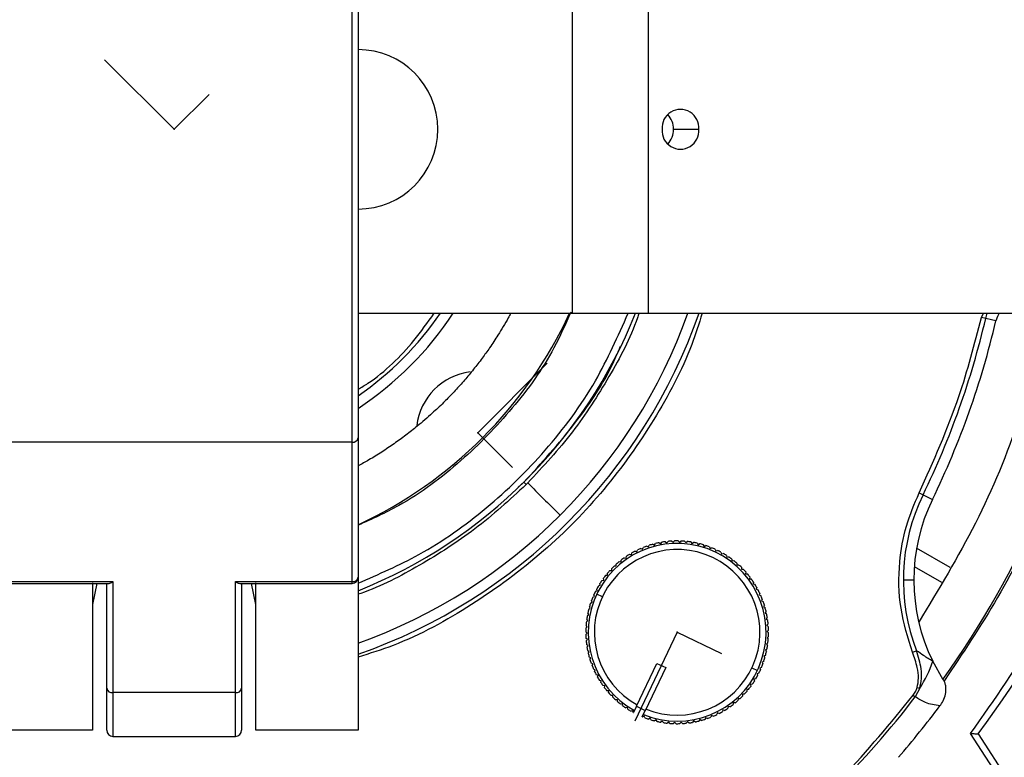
# Model space of a CAD drawing. Header units: millimetres. Extents: x -266 to 52, y 0 to 423.
# Tile 16 of 25: x -98 to -18, y 250 to 310. Entities that reach past the tile are written whole.
import ezdxf

# ---------------------------------------------------------------- set-up
doc = ezdxf.new("R2010")
doc.units = ezdxf.units.MM
doc.header["$PDSIZE"] = -1

msp = doc.modelspace()

# ---------------------------------------------------------------- linework, layer by layer
at = {"color": 7, "linetype": 'Continuous', "lineweight": 25}
for p, q in [((-70.471, 364.958), (-70.471, 252.029)), ((-70.971, 264.001), (-70.971, 360.595)), ((-53.008, 316.029), (-53.008, 286.029)), ((-46.808, 316.029), (-46.808, 286.029)), ((-44.753, 301.029), (-42.686, 301.029)), ((-70.471, 286.029), (52.029, 286.029)), ((-19.642, 285.688), (-19.482, 286.029)), ((-19.298, 285.607), (-19.164, 286.029)), ((-18.467, 285.414), (-19.642, 285.688)), ((-70.971, 275.526), (-99.971, 275.526)), ((-57.41, 271.863), (-56.949, 272.254)), ((-56.767, 272.07), (-56.949, 272.254)), ((-24.725, 271.385), (-23.641, 270.856)), ((-45.41, 267.406), (-45.294, 267.314)), ((-45.294, 267.314), (-45.203, 267.43)), ((-44.892, 267.454), (-44.783, 267.355)), ((-44.783, 267.355), (-44.684, 267.464)), ((-44.373, 267.467), (-44.271, 267.359)), ((-44.271, 267.359), (-44.164, 267.461)), ((-43.853, 267.442), (-43.759, 267.328)), ((-43.759, 267.328), (-43.645, 267.422)), ((-43.337, 267.382), (-43.251, 267.262)), ((-47.88, 266.635), (-47.74, 266.588)), ((-47.74, 266.588), (-47.693, 266.728)), ((-47.41, 266.858), (-47.273, 266.801)), ((-47.273, 266.801), (-47.217, 266.938)), ((-46.926, 267.047), (-46.793, 266.981)), ((-46.793, 266.981), (-46.728, 267.113)), ((-46.429, 267.202), (-46.302, 267.127)), ((-46.302, 267.127), (-46.227, 267.254)), ((-45.923, 267.322), (-45.801, 267.238)), ((-45.801, 267.238), (-45.718, 267.36)), ((-43.251, 267.262), (-43.131, 267.348)), ((-42.826, 267.286), (-42.748, 267.16)), ((-42.748, 267.16), (-42.622, 267.237)), ((-42.323, 267.154), (-42.254, 267.023)), ((-42.254, 267.023), (-42.123, 267.091)), ((-41.83, 266.988), (-41.771, 266.852)), ((-41.771, 266.852), (-41.635, 266.911)), ((-41.35, 266.787), (-41.301, 266.648)), ((-41.301, 266.648), (-41.161, 266.698)), ((-22.205, 265.311), (-24.932, 266.885)), ((-49.181, 265.779), (-49.034, 265.763)), ((-49.034, 265.763), (-49.018, 265.909)), ((-48.768, 266.095), (-48.622, 266.068)), ((-48.622, 266.068), (-48.596, 266.213)), ((-48.333, 266.38), (-48.19, 266.343)), ((-48.19, 266.343), (-48.153, 266.486)), ((-40.885, 266.554), (-40.846, 266.412)), ((-40.846, 266.412), (-40.703, 266.451)), ((-40.438, 266.289), (-40.408, 266.144)), ((-40.408, 266.144), (-40.264, 266.174)), ((-40.01, 265.993), (-39.991, 265.847)), ((-39.991, 265.847), (-39.844, 265.866)), ((-49.937, 265.066), (-49.789, 265.07)), ((-49.789, 265.07), (-49.793, 265.217)), ((-49.572, 265.436), (-49.424, 265.429)), ((-49.424, 265.429), (-49.418, 265.577)), ((-39.604, 265.668), (-39.595, 265.521)), ((-39.595, 265.521), (-39.448, 265.53)), ((-39.222, 265.316), (-39.223, 265.168)), ((-39.223, 265.168), (-39.075, 265.167)), ((-25.12, 265.377), (-22.901, 264.096)), ((-50.586, 264.254), (-50.441, 264.279)), ((-50.441, 264.279), (-50.465, 264.424)), ((-50.276, 264.671), (-50.129, 264.686)), ((-50.129, 264.686), (-50.143, 264.833)), ((-38.865, 264.938), (-38.877, 264.79)), ((-38.877, 264.79), (-38.729, 264.779)), ((-38.535, 264.535), (-38.557, 264.389)), ((-38.557, 264.389), (-38.411, 264.368)), ((-25.16, 264.277), (-26.014, 264.277)), ((-99.971, 264.149), (-90.471, 264.149)), ((-99.971, 264.001), (-90.823, 264.001)), ((-92.121, 264.062), (-92.121, 252.029)), ((-91.773, 264.001), (-92.121, 262.289)), ((-90.971, 252.029), (-90.971, 264.001)), ((-90.471, 264.149), (-90.471, 251.529)), ((-80.471, 264.149), (-70.971, 264.149)), ((-80.471, 251.529), (-80.471, 264.149)), ((-80.12, 264.001), (-70.971, 264.001)), ((-79.971, 264.001), (-79.971, 252.029)), ((-78.821, 262.289), (-79.169, 264.001)), ((-78.821, 252.029), (-78.821, 264.062)), ((-51.117, 263.36), (-50.976, 263.405)), ((-50.976, 263.405), (-51.02, 263.546)), ((-50.867, 263.817), (-50.723, 263.851)), ((-50.723, 263.851), (-50.758, 263.995)), ((-38.235, 264.111), (-38.267, 263.967)), ((-38.267, 263.967), (-38.122, 263.935)), ((-37.964, 263.667), (-38.006, 263.525)), ((-38.006, 263.525), (-37.864, 263.484)), ((-51.384, 262.465), (-51.447, 262.598)), ((-51.334, 262.888), (-51.196, 262.942)), ((-51.196, 262.942), (-51.25, 263.079)), ((-50.553, 262.919), (-51.004, 263.134)), ((-37.725, 263.205), (-37.777, 263.067)), ((-37.777, 263.067), (-37.639, 263.015)), ((-37.519, 262.728), (-37.581, 262.593)), ((-37.581, 262.593), (-37.446, 262.532)), ((-51.666, 261.903), (-51.538, 261.976)), ((-51.538, 261.976), (-51.61, 262.104)), ((-51.517, 262.401), (-51.384, 262.465)), ((-37.347, 262.237), (-37.418, 262.107)), ((-37.418, 262.107), (-37.288, 262.037)), ((-51.858, 260.882), (-51.741, 260.972)), ((-51.741, 260.972), (-51.831, 261.089)), ((-51.78, 261.396), (-51.657, 261.477)), ((-51.657, 261.477), (-51.739, 261.6)), ((-37.21, 261.736), (-37.289, 261.611)), ((-37.289, 261.611), (-37.164, 261.532)), ((-37.107, 261.226), (-37.195, 261.107)), ((-37.195, 261.107), (-37.076, 261.019)), ((-51.901, 260.363), (-51.79, 260.461)), ((-51.79, 260.461), (-51.888, 260.572)), ((-37.041, 260.71), (-37.137, 260.598)), ((-37.137, 260.598), (-37.025, 260.502)), ((-37.011, 260.191), (-37.114, 260.085)), ((-51.803, 259.949), (-51.909, 260.052)), ((-51.907, 259.843), (-51.803, 259.949)), ((-51.781, 259.437), (-51.893, 259.532)), ((-51.877, 259.324), (-51.781, 259.437)), ((-37.017, 259.671), (-37.127, 259.573)), ((-37.127, 259.573), (-37.029, 259.462)), ((-37.114, 260.085), (-37.009, 259.982)), ((-51.722, 258.927), (-51.841, 259.015)), ((-51.81, 258.808), (-51.722, 258.927)), ((-37.137, 258.638), (-37.261, 258.557)), ((-37.261, 258.557), (-37.179, 258.434)), ((-37.059, 259.153), (-37.176, 259.063)), ((-37.176, 259.063), (-37.086, 258.945)), ((-51.629, 258.423), (-51.753, 258.503)), ((-51.708, 258.299), (-51.629, 258.423)), ((-51.5, 257.927), (-51.63, 257.997)), ((-51.57, 257.797), (-51.5, 257.927)), ((-37.251, 258.131), (-37.38, 258.058)), ((-37.38, 258.058), (-37.307, 257.93)), ((-25.259, 258.388), (-24.93, 258.516)), ((-51.337, 257.441), (-51.471, 257.502)), ((-51.398, 257.306), (-51.337, 257.441)), ((-51.141, 256.967), (-51.279, 257.019)), ((-51.192, 256.829), (-51.141, 256.967)), ((-47.775, 253.985), (-46.11, 257.481)), ((-45.388, 257.137), (-47.06, 253.626)), ((-46.11, 257.481), (-45.388, 257.137)), ((-38.365, 257.115), (-37.913, 256.9)), ((-37.584, 257.146), (-37.721, 257.092)), ((-37.721, 257.092), (-37.667, 256.955)), ((-37.401, 257.633), (-37.534, 257.569)), ((-37.534, 257.569), (-37.47, 257.436)), ((-22.759, 256.137), (-23.618, 257.654)), ((-50.912, 256.509), (-51.053, 256.551)), ((-50.953, 256.367), (-50.912, 256.509)), ((-38.05, 256.218), (-38.194, 256.183)), ((-38.194, 256.183), (-38.16, 256.039)), ((-37.801, 256.674), (-37.942, 256.629)), ((-37.942, 256.629), (-37.897, 256.488)), ((-22.757, 256.137), (-22.697, 256.041)), ((-50.651, 256.067), (-50.795, 256.099)), ((-50.683, 255.923), (-50.651, 256.067)), ((-50.36, 255.645), (-50.507, 255.667)), ((-50.382, 255.499), (-50.36, 255.645)), ((-38.642, 255.363), (-38.789, 255.348)), ((-38.789, 255.348), (-38.774, 255.201)), ((-38.331, 255.78), (-38.477, 255.755)), ((-38.477, 255.755), (-38.452, 255.61)), ((-24.674, 255.45), (-25.038, 254.754)), ((-24.885, 255.514), (-24.674, 255.45)), ((-80.471, 255.1), (-90.471, 255.1)), ((-50.041, 255.244), (-50.188, 255.255)), ((-50.053, 255.096), (-50.041, 255.244)), ((-49.695, 254.866), (-49.842, 254.867)), ((-49.696, 254.718), (-49.695, 254.866)), ((-39.494, 254.605), (-39.5, 254.457)), ((-39.346, 254.598), (-39.494, 254.605)), ((-38.98, 254.968), (-39.128, 254.964)), ((-39.128, 254.964), (-39.124, 254.817)), ((-25.206, 254.883), (-25.038, 254.754)), ((-49.322, 254.513), (-49.47, 254.504)), ((-49.313, 254.366), (-49.322, 254.513)), ((-48.927, 254.187), (-49.073, 254.168)), ((-48.907, 254.041), (-48.927, 254.187)), ((-48.509, 253.89), (-48.654, 253.86)), ((-48.48, 253.745), (-48.509, 253.89)), ((-47.775, 253.985), (-48.019, 253.473)), ((-47.775, 253.985), (-47.053, 253.641)), ((-40.295, 253.966), (-40.322, 253.821)), ((-40.15, 253.94), (-40.295, 253.966)), ((-39.883, 254.272), (-39.9, 254.125)), ((-39.736, 254.255), (-39.883, 254.272)), ((-48.072, 253.622), (-48.214, 253.583)), ((-48.032, 253.48), (-48.072, 253.622)), ((-48.032, 253.48), (-48.019, 253.473)), ((-47.297, 253.129), (-47.053, 253.641)), ((-47.297, 253.129), (-47.282, 253.123)), ((-47.147, 253.182), (-47.282, 253.123)), ((-47.088, 253.046), (-47.147, 253.182)), ((-47.06, 253.626), (-47.06, 253.626)), ((-46.663, 253.011), (-46.794, 252.943)), ((-46.595, 252.88), (-46.663, 253.011)), ((-42.124, 253.053), (-42.19, 252.921)), ((-41.992, 252.987), (-42.124, 253.053)), ((-41.644, 253.233), (-41.701, 253.096)), ((-41.508, 253.176), (-41.644, 253.233)), ((-41.178, 253.446), (-41.225, 253.306)), ((-41.038, 253.399), (-41.178, 253.446)), ((-40.727, 253.691), (-40.764, 253.548)), ((-40.584, 253.654), (-40.727, 253.691)), ((-46.169, 252.874), (-46.295, 252.797)), ((-46.092, 252.748), (-46.169, 252.874)), ((-45.667, 252.772), (-45.787, 252.686)), ((-45.581, 252.652), (-45.667, 252.772)), ((-45.159, 252.706), (-45.273, 252.612)), ((-45.065, 252.592), (-45.159, 252.706)), ((-44.647, 252.675), (-44.754, 252.573)), ((-44.545, 252.568), (-44.647, 252.675)), ((-44.134, 252.679), (-44.234, 252.57)), ((-44.025, 252.58), (-44.134, 252.679)), ((-43.623, 252.72), (-43.715, 252.604)), ((-43.507, 252.628), (-43.623, 252.72)), ((-43.116, 252.796), (-43.2, 252.674)), ((-42.994, 252.712), (-43.116, 252.796)), ((-42.616, 252.907), (-42.691, 252.78)), ((-42.488, 252.832), (-42.616, 252.907)), ((-92.121, 252.029), (-100.471, 252.029)), ((-90.471, 251.529), (-80.471, 251.529)), ((-70.471, 252.029), (-78.821, 252.029)), ((-15.401, 243.826), (-20.529, 251.763)), ((-19.919, 251.741), (-15.948, 245.594))]:
    msp.add_line(p, q, dxfattribs=at)
at = {"color": 7, "linetype": 'Continuous'}
for p, q in [((-85.471, 301.029), (-91.146, 306.705)), ((-85.471, 301.029), (-82.633, 303.867)), ((-60.722, 276.28), (-55.047, 281.956)), ((-60.722, 276.28), (-57.885, 273.443)), ((-44.459, 260.017), (-47.91, 252.771)), ((-44.459, 260.017), (-40.836, 258.291))]:
    msp.add_line(p, q, dxfattribs=at)
at = {"color": 7, "linetype": 'Continuous', "lineweight": 25, "flags": 128}
msp.add_lwpolyline([(-18.209, 286.029), (-18.343, 285.779), (-18.467, 285.414)], dxfattribs=at)
at = {"color": 7, "linetype": 'Continuous', "lineweight": 25}
for centre, radius, start, end in [((-70.471, 301.029), 6.5, 270, 90), ((-44.189, 301.143), 1.507, 355.68349, 184.31651), ((-46.462, 301.051), 1.709, 359.28159, 43.49997), ((-44.189, 300.916), 1.507, 175.68349, 4.31651), ((-46.462, 301.008), 1.709, 316.50003, 0.71841), ((-85.471, 301.029), 121.894, 187.06858, 352.93142), ((-85.471, 301.029), 121.889, 187.06888, 352.93112), ((-85.471, 301.029), 108.524, 187.94474, 352.05526), ((-85.471, 301.029), 27.25, 303.39849, 326.60151), ((-85.471, 301.029), 44.5, 289.69899, 340.30101), ((-85.471, 301.029), 40.5, 291.73846, 338.26154), ((-85.471, 301.029), 26.396, 304.62886, 325.37114), ((-85.471, 301.029), 45.354, 289.31338, 340.68662), ((-85.471, 301.029), 35.563, 294.94778, 335.05222), ((-85.471, 301.029), 67.946, 333.9875, 346.88126), ((-85.471, 301.029), 68.8, 333.9875, 346.88126), ((-85.471, 301.029), 77.077, 324.41683, 348.5), ((-85.471, 301.029), 82.015, 323.06051, 348.5), ((-60.722, 276.28), 5, 97.07176, 173.22193), ((-70.908, 275.967), 0.446, 261.83606, 348.33699), ((-10.16, 264.277), 15.854, 153.9875, 201.30812), ((-10.16, 264.277), 15, 153.9875, 206.20459), ((-44.459, 260.017), 7.45, 97.33641, 99.72954), ((-44.459, 260.017), 7.45, 93.33641, 95.72954), ((-44.459, 260.017), 7.45, 89.33641, 91.72954), ((-44.459, 260.017), 7.45, 85.33641, 87.72954), ((-44.459, 260.017), 7.45, 81.33641, 83.72954), ((-44.459, 260.017), 7.25, 247.69158, 241.36608), ((-44.459, 260.017), 6.75, 247.93027, 241.13568), ((-44.459, 260.017), 7.45, 117.33641, 119.72954), ((-44.459, 260.017), 7.45, 113.33641, 115.72954), ((-44.459, 260.017), 7.45, 109.33641, 111.72954), ((-44.459, 260.017), 7.45, 105.33641, 107.72954), ((-44.459, 260.017), 7.45, 101.33641, 103.72954), ((-44.459, 260.017), 7.45, 77.33641, 79.72954), ((-44.459, 260.017), 7.45, 73.33641, 75.72954), ((-44.459, 260.017), 7.45, 69.33641, 71.72954), ((-44.459, 260.017), 7.45, 65.33641, 67.72954), ((-44.459, 260.017), 7.45, 61.33641, 63.72954), ((-85.471, 301.029), 103.6, 289.74972, 340.25028), ((-44.459, 260.017), 7.45, 129.33641, 131.72954), ((-44.459, 260.017), 7.45, 125.33641, 127.72954), ((-44.459, 260.017), 7.45, 121.33641, 123.72954), ((-44.459, 260.017), 7.45, 57.33641, 59.72954), ((-44.459, 260.017), 7.45, 53.33641, 55.72954), ((-44.459, 260.017), 7.45, 49.33641, 51.72954), ((-85.471, 301.029), 104.454, 289.74972, 340.25028), ((-44.459, 260.017), 7.45, 137.33641, 139.72954), ((-44.459, 260.017), 7.45, 133.33641, 135.72954), ((-44.459, 260.017), 7.45, 45.33641, 47.72954), ((-44.459, 260.017), 7.45, 41.33641, 43.72954), ((-70.971, 264.501), 0.5, 270, 360), ((-70.908, 264.591), 0.446, 261.83606, 348.33699), ((-44.459, 260.017), 7.45, 145.33641, 147.72954), ((-44.459, 260.017), 7.45, 141.33641, 143.72954), ((-44.459, 260.017), 7.45, 37.33641, 39.72954), ((-44.459, 260.017), 7.45, 33.33641, 35.72954), ((-44.459, 260.017), 7.45, 153.33641, 155.72954), ((-44.459, 260.017), 7.45, 149.33641, 151.72954), ((-44.459, 260.017), 7.45, 29.33641, 31.72954), ((-44.459, 260.017), 7.45, 25.33641, 27.72954), ((-44.459, 260.017), 7.45, 157.33641, 159.72954), ((-44.459, 260.017), 7.45, 21.33641, 23.72954), ((-44.459, 260.017), 7.45, 165.33641, 167.72954), ((-44.459, 260.017), 7.45, 161.33641, 163.72954), ((-44.459, 260.017), 7.45, 17.33641, 19.72954), ((-44.459, 260.017), 7.45, 13.33641, 15.72954), ((-44.459, 260.017), 7.45, 169.33641, 171.72954), ((-44.459, 260.017), 7.45, 9.33641, 11.72954), ((-44.459, 260.017), 7.45, 5.33641, 7.72954), ((-44.459, 260.017), 7.45, 177.33641, 179.72954), ((-44.459, 260.017), 7.45, 173.33641, 175.72954), ((-44.459, 260.017), 7.45, 1.33641, 3.72954), ((-44.459, 260.017), 7.45, 181.33641, 183.72954), ((-44.459, 260.017), 7.45, 353.33641, 355.72954), ((-44.459, 260.017), 7.45, 357.33641, 359.72954), ((-44.459, 260.017), 7.45, 185.33641, 187.72954), ((-44.459, 260.017), 7.45, 189.33641, 191.72954), ((-44.459, 260.017), 7.45, 349.33641, 351.72954), ((-44.459, 260.017), 7.45, 193.33641, 195.72954), ((-44.459, 260.017), 7.45, 197.33641, 199.72954), ((-44.459, 260.017), 7.45, 341.33641, 343.72954), ((-44.459, 260.017), 7.45, 345.33641, 347.72954), ((-44.459, 260.017), 7.45, 201.33641, 203.72954), ((-44.459, 260.017), 7.45, 333.33641, 335.72954), ((-44.459, 260.017), 7.45, 337.33641, 339.72954), ((-32.572, 260.586), 9.422, 326.964, 341.86463), ((-44.459, 260.017), 7.45, 205.33641, 207.72954), ((-44.459, 260.017), 7.45, 209.33641, 211.72954), ((-44.459, 260.017), 7.45, 329.33641, 331.72954), ((-90.534, 255.541), 0.446, 191.66301, 278.16394), ((-80.408, 255.541), 0.446, 261.83606, 348.33699), ((-44.459, 260.017), 7.45, 213.33641, 215.72954), ((-44.459, 260.017), 7.45, 217.33641, 219.72954), ((-44.459, 260.017), 7.45, 321.33641, 323.72954), ((-44.459, 260.017), 7.45, 325.33641, 327.72954), ((-44.459, 260.017), 7.45, 221.33641, 223.72954), ((-44.459, 260.017), 7.45, 225.33641, 227.72954), ((-44.459, 260.017), 7.45, 313.33641, 315.72954), ((-85.471, 301.029), 76.115, 307.4421, 322.5579), ((-44.459, 260.017), 7.45, 317.33641, 319.72954), ((-44.459, 260.017), 7.45, 229.33641, 231.72954), ((-44.459, 260.017), 7.45, 233.33641, 235.72954), ((-44.459, 260.017), 7.45, 237.33641, 239.72954), ((-44.459, 260.017), 7.45, 301.33641, 303.72954), ((-44.459, 260.017), 7.45, 305.33641, 307.72954), ((-44.459, 260.017), 7.45, 309.33641, 311.72954), ((-85.471, 301.029), 78.159, 319.07098, 323.02131), ((-44.459, 260.017), 7.45, 249.33641, 251.72954), ((-44.459, 260.017), 7.45, 285.33641, 287.72954), ((-44.459, 260.017), 7.45, 289.33641, 291.72954), ((-44.459, 260.017), 7.45, 293.33641, 295.72954), ((-44.459, 260.017), 7.45, 297.33641, 299.72954), ((-44.459, 260.017), 7.45, 253.33641, 255.72954), ((-44.459, 260.017), 7.45, 257.33641, 259.72954), ((-44.459, 260.017), 7.45, 261.33641, 263.72954), ((-44.459, 260.017), 7.45, 265.33641, 267.72954), ((-44.459, 260.017), 7.45, 269.33641, 271.72954), ((-44.459, 260.017), 7.45, 273.33641, 275.72954), ((-44.459, 260.017), 7.45, 277.33641, 279.72954), ((-44.459, 260.017), 7.45, 281.33641, 283.72954), ((-90.471, 252.029), 0.5, 180, 270), ((-80.471, 252.029), 0.5, 270, 0)]:
    msp.add_arc(centre, radius, start, end, dxfattribs=at)
for points, knots in [([(-190.988, 286.029), (-190.804, 284.555), (-190.199, 279.701), (-188.147, 271.548), (-184.818, 261.623), (-180.377, 251.893), (-174.907, 242.512), (-168.436, 233.647), (-161.048, 225.452), (-152.853, 218.064), (-143.988, 211.594), (-134.607, 206.121), (-124.876, 201.693), (-114.957, 198.315), (-105.01, 195.992), (-95.178, 194.59), (-88.671, 194.421), (-85.471, 194.337)], [0, 0, 0, 0, 0.029223, 0.096217, 0.164912, 0.235031, 0.306257, 0.378241, 0.450609, 0.522978, 0.594962, 0.666187, 0.736306, 0.805001, 0.871996, 0.937057, 1, 1, 1, 1]), ([(-85.471, 194.337), (-82.271, 194.421), (-75.764, 194.59), (-65.932, 195.992), (-55.985, 198.315), (-46.066, 201.693), (-36.335, 206.121), (-26.954, 211.594), (-18.089, 218.064), (-9.894, 225.452), (-2.506, 233.647), (3.965, 242.512), (9.435, 251.893), (13.876, 261.623), (17.205, 271.548), (19.257, 279.701), (19.862, 284.555), (20.046, 286.029)], [0, 0, 0, 0, 0.062943, 0.128004, 0.194999, 0.263694, 0.333813, 0.405038, 0.477022, 0.549391, 0.621759, 0.693743, 0.764969, 0.835088, 0.903783, 0.970777, 1, 1, 1, 1]), ([(-53.134, 286.123), (-53.569, 285.138), (-54.807, 282.334), (-57.805, 278.196), (-62.046, 273.849), (-66.33, 270.618), (-69.351, 269.251), (-70.471, 268.744)], [0, 0, 0, 0, 0.128427, 0.365622, 0.604598, 0.853374, 1, 1, 1, 1]), ([(-58.017, 286.029), (-58.086, 285.903), (-58.418, 285.299), (-58.988, 284.355), (-59.71, 283.265), (-60.377, 282.336), (-61.056, 281.456), (-61.788, 280.577), (-62.551, 279.726), (-63.134, 279.12), (-63.758, 278.501), (-64.51, 277.789), (-65.535, 276.905), (-66.576, 276.085), (-67.544, 275.38), (-68.549, 274.707), (-69.528, 274.1), (-70.178, 273.74), (-70.471, 273.578)], [0, 0, 0, 0, 0.024159, 0.115807, 0.185234, 0.243886, 0.307924, 0.371963, 0.436002, 0.500041, 0.513237, 0.58377, 0.673983, 0.740534, 0.806508, 0.87512, 0.943733, 1, 1, 1, 1]), ([(-42.42, 286.029), (-42.686, 285.175), (-43.637, 282.134), (-46.279, 277.245), (-50.298, 271.547), (-55.302, 266.432), (-61.11, 262.174), (-66.266, 259.315), (-69.515, 258.293), (-70.471, 257.993)], [0, 0, 0, 0, 0.065262, 0.232317, 0.402326, 0.573406, 0.751682, 0.926937, 1, 1, 1, 1]), ([(-70.471, 279.831), (-70.203, 279.992), (-68.473, 281.035), (-66.341, 283.153), (-64.802, 285.281), (-64.262, 286.029)], [0, 0, 0, 0, 0.106418, 0.686126, 1, 1, 1, 1]), ([(-70.471, 264.026), (-68.792, 264.754), (-65.069, 266.368), (-59.902, 270.043), (-55.028, 274.798), (-51.061, 280.158), (-49.281, 284.161), (-48.451, 286.029)], [0, 0, 0, 0, 0.171324, 0.379865, 0.589973, 0.808697, 1, 1, 1, 1]), ([(-47.575, 286.029), (-47.616, 285.906), (-48.209, 284.097), (-49.981, 280.811), (-52.892, 276.228), (-55.38, 273.551), (-56.639, 272.197)], [0, 0, 0, 0, 0.023457, 0.34301, 0.667637, 1, 1, 1, 1]), ([(-14.264, 286.029), (-14.962, 283.175), (-16.397, 277.303), (-19.923, 268.813), (-23.15, 263.504), (-24.763, 260.85)], [0, 0, 0, 0, 0.321094, 0.660547, 1, 1, 1, 1]), ([(-24.725, 271.385), (-23.56, 273.979), (-21.478, 278.612), (-20.203, 283.526), (-19.642, 285.688)], [0, 0, 0, 0, 0.559976, 1, 1, 1, 1]), ([(-9.782, 285.63), (-10.4, 282.997), (-11.641, 277.717), (-14.56, 270.102), (-18.159, 262.784), (-21.187, 258.284), (-22.697, 256.041)], [0, 0, 0, 0, 0.24931, 0.5, 0.75069, 1, 1, 1, 1]), ([(-20.529, 251.763), (-18.569, 254.548), (-14.64, 260.133), (-10.473, 268.714), (-7.415, 276.955), (-6.199, 282.175), (-5.593, 284.778)], [0, 0, 0, 0, 0.279296, 0.560147, 0.780681, 1, 1, 1, 1]), ([(-56.949, 272.254), (-55.525, 273.823), (-52.678, 276.957), (-50.119, 280.803), (-49.197, 283.061), (-49.075, 283.36)], [0, 0, 0, 0, 0.465129, 0.929301, 1, 1, 1, 1]), ([(-56.639, 272.197), (-56.663, 272.173), (-56.706, 272.131), (-56.748, 272.088), (-56.767, 272.07)], [0, 0, 0, 0, 0.56, 1, 1, 1, 1]), ([(-56.639, 272.197), (-55.783, 271.341), (-54.914, 270.472), (-54.032, 269.59), (-54.019, 269.577)], [0, 0, 0, 0, 0.985771, 1, 1, 1, 1]), ([(-56.767, 272.07), (-58.126, 270.818), (-60.811, 268.342), (-65.405, 265.455), (-68.644, 263.717), (-70.4, 263.146), (-70.471, 263.123)], [0, 0, 0, 0, 0.335705, 0.663633, 0.986475, 1, 1, 1, 1]), ([(-25.259, 258.388), (-25.633, 259.572), (-26.389, 261.964), (-26.425, 265.493), (-25.875, 268.684), (-25.106, 270.49), (-24.725, 271.385)], [0, 0, 0, 0, 0.277604, 0.560507, 0.782325, 1, 1, 1, 1]), ([(13.171, 265.614), (11.942, 262.469), (9.463, 256.129), (4.565, 247.072), (-1.204, 238.414), (-7.869, 230.324), (-15.278, 222.969), (-23.309, 216.435), (-31.835, 210.809), (-40.739, 206.023), (-46.966, 203.593), (-50.055, 202.387)], [0, 0, 0, 0, 0.109606, 0.221, 0.3337, 0.44719, 0.560921, 0.672343, 0.78298, 0.89235, 1, 1, 1, 1]), ([(-90.823, 264.006), (-90.811, 264.005), (-90.757, 263.998), (-90.634, 264.046), (-90.525, 264.115), (-90.471, 264.149)], [0, 0, 0, 0, 0.119597, 0.564597, 1, 1, 1, 1]), ([(-80.471, 264.149), (-80.4, 264.103), (-80.273, 264.02), (-80.167, 264.012), (-80.12, 264.009)], [0, 0, 0, 0, 0.558869, 1, 1, 1, 1]), ([(-24.885, 255.514), (-24.836, 255.769), (-24.733, 256.307), (-24.875, 257.293), (-25.114, 257.975), (-25.259, 258.388)], [0, 0, 0, 0, 0.2629494, 0.5545342, 1, 1, 1, 1]), ([(-23.618, 257.654), (-23.868, 257.807), (-24.315, 258.08), (-24.742, 258.383), (-24.93, 258.516)], [0, 0, 0, 0, 0.560345, 1, 1, 1, 1]), ([(-24.674, 255.45), (-24.612, 255.712), (-24.491, 256.232), (-24.56, 257.284), (-24.783, 258.027), (-24.93, 258.516)], [0, 0, 0, 0, 0.257475, 0.509955, 1, 1, 1, 1]), ([(-25.206, 254.883), (-25.131, 254.992), (-24.997, 255.188), (-24.92, 255.414), (-24.885, 255.514)], [0, 0, 0, 0, 0.553446, 1, 1, 1, 1]), ([(-23.033, 254.015), (-22.941, 254.151), (-22.74, 254.449), (-22.556, 254.962), (-22.519, 255.434), (-22.578, 255.796), (-22.659, 255.961), (-22.697, 256.041)], [0, 0, 0, 0, 0.227647, 0.497254, 0.745723, 0.877895, 1, 1, 1, 1]), ([(-39.325, 240.764), (-37.866, 241.933), (-34.95, 244.272), (-30.119, 248.893), (-27.069, 252.611), (-25.206, 254.883)], [0, 0, 0, 0, 0.28002, 0.560138, 1, 1, 1, 1]), ([(-23.033, 254.015), (-23.439, 254.079), (-24.166, 254.192), (-24.771, 254.582), (-25.038, 254.754)], [0, 0, 0, 0, 0.558165, 1, 1, 1, 1]), ([(-20.529, 251.763), (-20.443, 251.761), (-20.298, 251.756), (-20.132, 251.748), (-20.03, 251.745), (-19.966, 251.743), (-19.926, 251.741), (-19.922, 251.741), (-19.919, 251.741)], [0, 0, 0, 0, 0.293347, 0.498995, 0.636858, 0.765174, 0.885568, 1, 1, 1, 1])]:
    msp.add_open_spline(points, degree=3, knots=knots, dxfattribs=at)
at = {"color": 7, "linetype": 'Continuous'}
for p in [(-85.471, 301.029), (-60.722, 276.28), (-44.459, 260.017)]:
    msp.add_point(p, dxfattribs=at)

doc.saveas('drawing.dxf')
